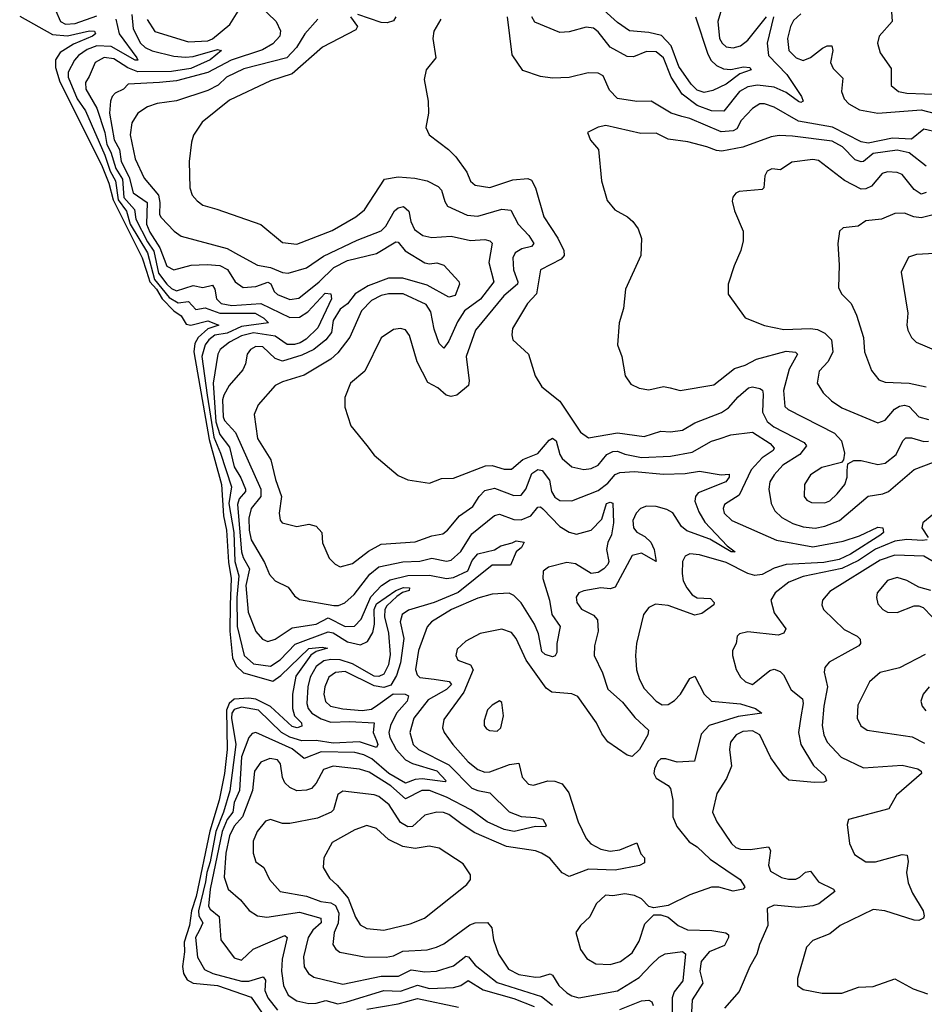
# Model space of a CAD drawing. Extents: x 1678431 to 1860718, y 384618 to 522882.
# Tile 165 of 256: x 1738305 to 1742058, y 470317 to 474403. Entities that reach past the tile are written whole.
import ezdxf

# ---------------------------------------------------------------- set-up
doc = ezdxf.new("R2010")
doc.units = 0

msp = doc.modelspace()

# ---------------------------------------------------------------- linework, layer by layer
at = {"layer": '0CON10XD'}
for points in [[(1739295, 474465.5), (1739368.2, 474395), (1739386.2, 474356.2), (1739384.6, 474335), (1739355, 474302.7), (1739312.2, 474277.8), (1739182.4, 474235), (1739085, 474183.5), (1738955, 474149.1), (1738885, 474142.7), (1738754.5, 474135), (1738735, 474114.7), (1738701.5, 474098.5), (1738689.2, 474085), (1738681.6, 474065), (1738677.9, 474015), (1738696.4, 473905), (1738719, 473865), (1738725.3, 473815), (1738759.1, 473749.1), (1738776.3, 473685), (1738833.3, 473645), (1738830.8, 473555), (1738845, 473521), (1738886.8, 473456.8), (1738915, 473380.8), (1738945, 473364.7), (1739016.1, 473383.9), (1739082.7, 473387.3), (1739135, 473382.6), (1739167, 473367), (1739198.2, 473315), (1739232.2, 473292.2), (1739285, 473296.3), (1739335, 473313.3), (1739347.4, 473307.4), (1739360.7, 473275), (1739375, 473263.3), (1739425, 473242.4), (1739462.8, 473247.2), (1739547.7, 473315), (1739607.5, 473375), (1739665, 473403.3), (1739785, 473433.2), (1739865, 473480.7), (1739875, 473479.2), (1739903.6, 473443.6), (1739985, 473394.1), (1740005, 473390.3), (1740035, 473394.8), (1740064.2, 473384.2), (1740126.2, 473316.2), (1740130, 473305), (1740110.9, 473259.1), (1740085, 473251.2), (1739995, 473301.9), (1739895, 473330.7), (1739835, 473330.1), (1739751.1, 473298.9), (1739696.5, 473265), (1739665, 473224.6), (1739635, 473201.2), (1739605.5, 473155), (1739598.9, 473105), (1739574.4, 473075), (1739525.7, 473034.3), (1739475, 473011.5), (1739395, 472986.2), (1739365, 472997.3), (1739314.2, 473045), (1739285, 473046.7), (1739261.8, 473035), (1739248, 473015), (1739242, 472975), (1739230.1, 472949.9), (1739173.4, 472885), (1739152.3, 472845), (1739146.9, 472825), (1739149.1, 472755), (1739155, 472739.4), (1739200.5, 472690.5), (1739305.5, 472455), (1739305.1, 472424.9), (1739264.8, 472375), (1739256, 472335), (1739256.9, 472285), (1739265.7, 472245), (1739321, 472151), (1739341.3, 472101.3), (1739364.8, 472074.8), (1739418.8, 472048.8), (1739445, 472012.7), (1739465, 471997.1), (1739608.1, 471971.9), (1739627.4, 471972.6), (1739653.1, 471983.1), (1739692.6, 472017.4), (1739757.3, 472102.7), (1739795, 472132.4), (1739895, 472154.1), (1739965, 472156.3), (1740015, 472168), (1740075, 472155.8), (1740095, 472160.3), (1740135, 472196.8), (1740180.8, 472269.2), (1740275, 472345.9), (1740295, 472350.8), (1740355, 472328.9), (1740385, 472327.5), (1740425, 472344.8), (1740455, 472380.7), (1740465, 472381.6), (1740475, 472373.6), (1740545, 472300.2), (1740585, 472276.2), (1740615, 472267.9), (1740675, 472285.4), (1740719.6, 472330.4), (1740739.4, 472395), (1740755, 472400.8), (1740765, 472397.5), (1740768, 472315), (1740759.5, 472265), (1740745, 472234.3), (1740739.8, 472205), (1740748.7, 472155), (1740745, 472141.8), (1740728.2, 472125), (1740705, 472109), (1740675, 472105.2), (1740611.1, 472145), (1740575, 472151.2), (1740498.1, 472131.9), (1740476.2, 472115), (1740475.2, 472085), (1740502.4, 471995), (1740512, 471935), (1740547.5, 471885), (1740533.8, 471815), (1740532.9, 471777.1), (1740525.9, 471764.1), (1740515, 471758.8), (1740485, 471768.9), (1740471.4, 471781.4), (1740456.7, 471855), (1740441, 471895), (1740385, 471983.3), (1740355, 472013.6), (1740335, 472023.5), (1740265, 472019.3), (1740205, 472002.5), (1740096.5, 471955), (1740013.6, 471905), (1739995, 471884.3), (1739959.8, 471785), (1739947.1, 471707.1), (1739953.3, 471685), (1739965, 471672.9), (1740025, 471667), (1740086.9, 471656.9), (1740096.1, 471645), (1740075, 471623.2), (1739999.2, 471580.8), (1739940.3, 471505), (1739923.3, 471445), (1739937.8, 471395), (1739959.1, 471375), (1740085, 471311.5), (1740180.8, 471215), (1740205, 471204.2), (1740255, 471194.7), (1740335, 471116.7), (1740385, 471096.4), (1740445, 471093.3), (1740475, 471085.4), (1740488.7, 471061.3), (1740485.5, 471054.5), (1740444.6, 471054.6), (1740356.7, 471035), (1740315, 471042.6), (1740243.6, 471075), (1740176.4, 471125), (1740075, 471177.1), (1740005, 471204.4), (1739972.9, 471205), (1739905, 471170.6), (1739845, 471224.3), (1739755, 471280.9), (1739715, 471293.6), (1739605, 471306.1), (1739565, 471291.3), (1739535, 471235.5), (1739515, 471212.7), (1739495, 471205.4), (1739455, 471203.8), (1739425, 471216.7), (1739405, 471236.9), (1739395, 471258.8), (1739387.1, 471315), (1739375, 471332.1), (1739342.3, 471337.7), (1739305, 471321.8), (1739279, 471285), (1739271.4, 471205), (1739229.9, 471095), (1739195, 471056.6), (1739175, 471016.2), (1739160.4, 470945), (1739153.2, 470845), (1739170, 470795), (1739221, 470751), (1739257.1, 470707.1), (1739292, 470685), (1739330.8, 470679.2), (1739465, 470699.5), (1739554.4, 470674.4), (1739555.7, 470655), (1739520.8, 470625), (1739501, 470595), (1739481.9, 470515), (1739485, 470472.9), (1739502.7, 470445), (1739525, 470430.4), (1739645, 470401.4), (1739805.1, 470434.9), (1739876, 470434), (1739929.5, 470460.5), (1739985, 470452.5), (1740033.3, 470455), (1740105, 470476.5), (1740155, 470517.6), (1740166.4, 470515), (1740195, 470479.7), (1740285, 470408), (1740469.2, 470349.2), (1740515, 470313.7)], [(1738834.4, 474404.4), (1738865, 474354.7), (1739005, 474310.8), (1739085, 474315.5), (1739105, 474324.2), (1739176.6, 474383.4), (1739225, 474460)], [(1741108.8, 474415), (1741159.6, 474259.6), (1741173.6, 474233.6), (1741195, 474212.7), (1741225, 474199.6), (1741255, 474196.5), (1741307, 474207), (1741333.8, 474205), (1741338.8, 474195), (1741291.6, 474178.4), (1741235, 474135.2), (1741180.6, 474109.4), (1741145, 474100.8), (1741115, 474110.9), (1741089.9, 474135), (1741039.1, 474209.1), (1741008, 474295), (1740967.2, 474337.2), (1740915, 474350.5), (1740835, 474357), (1740785, 474391.3), (1740685, 474480.9)], [(1741224, 474475), (1741200.7, 474395), (1741208.4, 474325), (1741218.4, 474305), (1741235, 474290.8), (1741265, 474286.3), (1741295, 474294.2), (1741325, 474317.6), (1741403.2, 474415)], [(1738305, 474417), (1738441, 474341), (1738503.5, 474336.5), (1738595, 474357.2), (1738615.6, 474355), (1738620, 474345), (1738606.8, 474335), (1738528, 474302), (1738473.1, 474266.9), (1738452.9, 474237.1), (1738452.9, 474205), (1738472, 474145), (1738645, 473800.3), (1738675.1, 473725), (1738692.9, 473655), (1738813.7, 473415), (1738830.4, 473359.6), (1738845.2, 473315), (1738871.9, 473285), (1738895.8, 473245), (1738945, 473195.1), (1738974.9, 473174.9), (1738995, 473139.6), (1739015, 473134.9), (1739085, 473153), (1739130.4, 473135), (1739085, 473119.7), (1739045.7, 473085), (1739031.1, 473058.9), (1739027.4, 473025), (1739090.8, 472660.8), (1739142, 472475), (1739150.6, 472345), (1739162.7, 472285), (1739171.8, 472151.8), (1739182.6, 472085), (1739177.6, 471975), (1739176.3, 471866.3), (1739188.1, 471755), (1739202.4, 471722.4), (1739232.9, 471692.9), (1739355, 471658.9), (1739388.4, 471681.6), (1739505, 471794.2), (1739559.6, 471799.6), (1739582, 471795), (1739535, 471781.5), (1739513.3, 471766.7), (1739450.4, 471679.6), (1739436.8, 471605), (1739436.6, 471545), (1739444.9, 471514.9), (1739473.9, 471485), (1739475, 471472.2), (1739455.8, 471464.2), (1739435, 471469.8), (1739345, 471553), (1739285, 471583.1), (1739255, 471588.3), (1739195, 471583.4), (1739174.3, 471565.7), (1739162.5, 471537.5), (1739165.2, 471374.8), (1739154.9, 471274.9), (1739132.3, 471165), (1739094.3, 471035.7), (1739036.7, 470765), (1739017.8, 470705), (1739009.1, 470645), (1738987.3, 470575), (1738988.6, 470535), (1738980.2, 470475), (1738984.9, 470444.9), (1738999.6, 470419.6), (1739025, 470405.2), (1739125, 470395.1), (1739265, 470347.3), (1739307.6, 470285)], [(1738452.9, 474442.9), (1738473.9, 474395), (1738495, 474384.6), (1738535, 474387.9), (1738625, 474419.4)], [(1738769.7, 474425), (1738775.7, 474365.7), (1738806.3, 474305), (1738825, 474288), (1738854, 474274), (1738945, 474251.7), (1738993.1, 474246.9), (1739025, 474250.6), (1739125, 474279.6), (1739142.7, 474275), (1739095, 474236.3), (1739015, 474200.9), (1738935, 474188.5), (1738795, 474186.5), (1738753.1, 474203.1), (1738695, 474241.2), (1738655, 474246), (1738618.6, 474225), (1738592.9, 474167.1), (1738577.5, 474142.5), (1738579.3, 474115), (1738625, 474035.9), (1738657.9, 473935), (1738666.5, 473885), (1738683.7, 473853.7), (1738703.5, 473785), (1738731.4, 473741.4), (1738736.5, 473665), (1738780.6, 473615), (1738787.3, 473575), (1738835, 473480.6), (1738862, 473442), (1738881.3, 473351.3), (1738915, 473306.1), (1738935, 473287.2), (1738955, 473278.6), (1739025, 473299.5), (1739065, 473291.6), (1739105, 473300.9), (1739114.5, 473284.5), (1739121.7, 473245), (1739140.8, 473225), (1739185, 473216.7), (1739305, 473224.9), (1739425, 473166.7), (1739465, 473169.3), (1739499.8, 473190.2), (1739571.9, 473268.1), (1739595, 473265.1), (1739599.1, 473245), (1739542, 473125), (1739493, 473077), (1739468.2, 473061.8), (1739445, 473054.6), (1739415, 473054.6), (1739365, 473090.4), (1739275, 473104.2), (1739225, 473090.7), (1739175.8, 473065), (1739135.9, 473035), (1739126.4, 473015), (1739107.9, 472895), (1739118.5, 472735), (1739135, 472681.2), (1739175, 472628.8), (1739195, 472547.5), (1739222.6, 472502.6), (1739241.5, 472455), (1739242.1, 472445), (1739215.8, 472414.2), (1739209, 472391), (1739225.4, 472194.6), (1739231.5, 472171.5), (1739258.4, 472125), (1739242.9, 472055), (1739252.7, 471945), (1739285, 471864.2), (1739312.2, 471832.2), (1739335, 471823.2), (1739365, 471832.8), (1739435, 471879), (1739535, 471894.8), (1739585, 471920.9), (1739655, 471884.8), (1739693.7, 471886.3), (1739720.9, 471915), (1739761.3, 472008.7), (1739805.3, 472054.7), (1739841.3, 472078.7), (1739915, 472096.2), (1740005, 472098), (1740075, 472084.9), (1740105, 472088.8), (1740164.3, 472115.7), (1740181.5, 472158.5), (1740205, 472186.3), (1740275, 472203.8), (1740300.4, 472219.6), (1740347.7, 472232.3), (1740365, 472240), (1740397.5, 472235), (1740386.7, 472213.3), (1740364.4, 472195.6), (1740340.5, 472139.5), (1740265, 472140), (1740123.4, 472026.6), (1740025, 471985.1), (1739917.4, 471952.6), (1739891.4, 471935), (1739883.3, 471905), (1739898.5, 471835), (1739884.7, 471735), (1739868, 471682), (1739845, 471642.3), (1739815, 471631.6), (1739775, 471639.6), (1739655, 471697.9), (1739615.7, 471694.3), (1739588, 471675), (1739570.4, 471635), (1739566.5, 471605), (1739574.2, 471574.2), (1739594.5, 471555), (1739645, 471543), (1739725, 471537.1), (1739765, 471542.6), (1739790.5, 471559.5), (1739854.2, 471605.8), (1739904.5, 471604.5), (1739917.3, 471597.3), (1739912.5, 471575), (1739867.8, 471525), (1739843.8, 471475), (1739836.3, 471445), (1739840.9, 471425), (1739867.1, 471375), (1739905, 471332.3), (1739935, 471316.5), (1740035, 471286.2), (1740074, 471245), (1740069.7, 471240.3), (1739975, 471253), (1739945, 471249.6), (1739905, 471235.1), (1739835.7, 471275), (1739765.8, 471335.8), (1739732.7, 471352.7), (1739695, 471362.6), (1739555, 471364.6), (1739485, 471337.5), (1739435, 471376.9), (1739285, 471445.3), (1739269.1, 471440.9), (1739255.5, 471424.5), (1739224.9, 471344.9), (1739216.5, 471205), (1739194.5, 471155), (1739188.5, 471115), (1739165.1, 471085), (1739144.8, 471035.2), (1739094.6, 470795), (1739088.4, 470725), (1739095, 470712.6), (1739132.1, 470682.1), (1739139.1, 470585), (1739195, 470510.6), (1739225, 470500), (1739273.9, 470546.1), (1739405, 470603.1), (1739414.4, 470594.4), (1739393.7, 470505), (1739391.3, 470455), (1739398.9, 470395), (1739418.2, 470355), (1739455, 470331.7), (1739505, 470321), (1739535, 470322), (1739575, 470333.1), (1739625, 470319.1), (1739662.7, 470327.3), (1739814.9, 470375.1), (1739885, 470372.3), (1739955, 470397.1), (1740005, 470383.3), (1740105, 470386.9), (1740134.5, 470395.5), (1740165, 470416), (1740227.9, 470377.9), (1740355, 470341.6), (1740438.8, 470308.8)], [(1739677.5, 474415), (1739705.6, 474375), (1739699.4, 474360.6), (1739561, 474289), (1739435, 474178.8), (1739345, 474149.3), (1739175, 474068.7), (1739062.1, 473977.9), (1739025.8, 473924.2), (1739018, 473895), (1739008, 473815), (1739011.2, 473705), (1739020, 473675), (1739041.2, 473651.2), (1739065, 473634), (1739122.5, 473617.5), (1739305, 473552.9), (1739395, 473479.1), (1739455, 473471.5), (1739601.5, 473528.5), (1739700, 473585), (1739735, 473614.3), (1739818.1, 473741.9), (1739875, 473750.4), (1739944, 473746), (1739995, 473734.7), (1740041.2, 473711.2), (1740055.2, 473695.2), (1740068.2, 473648.2), (1740079.9, 473629.9), (1740161.4, 473591.4), (1740205, 473588.1), (1740305, 473616.2), (1740342.6, 473612.6), (1740372.2, 473555), (1740417.2, 473507.2), (1740437.1, 473475), (1740427.6, 473462.4), (1740388.1, 473451.9), (1740360.9, 473435), (1740350.5, 473415), (1740353.9, 473365), (1740371.6, 473315), (1740370, 473305), (1740313.1, 473256.9), (1740195.3, 473115), (1740157.6, 473005), (1740170, 472905), (1740167.1, 472885), (1740118.8, 472845), (1740095, 472840), (1740074.6, 472844.6), (1740040, 472875), (1739997.7, 472897.7), (1739953.1, 472983.1), (1739922, 473092), (1739905, 473115.7), (1739885, 473121.4), (1739855, 473117.1), (1739805, 473082.5), (1739736.7, 472945), (1739677.1, 472895), (1739654, 472835), (1739653.8, 472795), (1739678.3, 472718.3), (1739745, 472636.7), (1739776.1, 472596.1), (1739875, 472511.2), (1739915, 472493.8), (1740005, 472480), (1740055, 472499.2), (1740105, 472501.1), (1740237.9, 472552.1), (1740265, 472552.8), (1740315, 472537.8), (1740345, 472538.4), (1740392.5, 472577.5), (1740455, 472602.7), (1740501, 472659), (1740515, 472667), (1740530.7, 472655), (1740545, 472599.2), (1740555, 472582.2), (1740595, 472547.1), (1740645, 472536.6), (1740675, 472541.2), (1740704.8, 472555.2), (1740740.7, 472599.3), (1740765, 472611.1), (1740785, 472612.9), (1740815, 472600.2), (1740885, 472586.4), (1741005, 472592.6), (1741095, 472608.1), (1741175, 472653.6), (1741206.7, 472663.3), (1741255, 472680.6), (1741345, 472691.9), (1741418.8, 472645), (1741435.3, 472625), (1741430.9, 472615), (1741385, 472584.4), (1741339, 472535), (1741289.5, 472430.5), (1741228.1, 472391.9), (1741223.1, 472375), (1741227.9, 472355), (1741259.2, 472325), (1741445, 472243.4), (1741595, 472215.2), (1741720.3, 472239.7), (1741789, 472261), (1741865, 472297.3), (1741885.6, 472295), (1741888.4, 472275), (1741877.8, 472265), (1741751.6, 472185), (1741705, 472162.7), (1741640.5, 472150.5), (1741485, 472142.9), (1741435, 472126.7), (1741385, 472101), (1741355, 472096.8), (1741325, 472105.1), (1741235, 472150.2), (1741125, 472182.1), (1741085, 472186.6), (1741065, 472176.5), (1741054.7, 472155), (1741052.6, 472105), (1741057.9, 472075), (1741072.6, 472045), (1741095, 472016.8), (1741115, 472004.1), (1741170.9, 472000.9), (1741185.7, 471985), (1741184.4, 471975.6), (1741135, 471939.7), (1741105, 471932.6), (1740995, 471972.6), (1740942.2, 471977.8), (1740915, 471964.4), (1740892.5, 471935), (1740863.1, 471815), (1740859.3, 471765), (1740864.2, 471705), (1740875.8, 471665), (1740895, 471627.9), (1740945.4, 471575), (1740969.6, 471560.4), (1740995, 471561.6), (1741021.5, 471578.5), (1741046, 471604), (1741085, 471670), (1741105, 471679.4), (1741144.8, 471604.8), (1741175, 471575.4), (1741295, 471563.6), (1741357.5, 471545), (1741383.3, 471525), (1741285, 471512.3), (1741165.1, 471474.9), (1741131.8, 471438.2), (1741104, 471326), (1741032.4, 471322.4), (1740985, 471336.7), (1740965, 471336.2), (1740952.3, 471325), (1740938.5, 471295), (1740935.5, 471275), (1740945, 471255.8), (1740995, 471226), (1741005, 471213.3), (1741014.6, 471164.6), (1741013.8, 471095), (1741031.1, 471055), (1741082.1, 470992.1), (1741115, 470970.7), (1741169.7, 470919.7), (1741234.7, 470875), (1741293.3, 470835), (1741312.5, 470805), (1741306, 470795), (1741265, 470786.5), (1741205, 470804), (1741175, 470804.2), (1741085, 470771.6), (1740995, 470727.8), (1740935, 470718), (1740915, 470724), (1740885, 470755.6), (1740855, 470769.2), (1740815, 470775.3), (1740765, 470768.2), (1740735, 470770.6), (1740696.9, 470735), (1740669.7, 470680.3), (1740632, 470645), (1740612, 470615), (1740630.8, 470545), (1740657.8, 470507.8), (1740695, 470485.6), (1740755, 470483.2), (1740796.9, 470495), (1740845, 470530.5), (1740875, 470580), (1740898.8, 470651.2), (1740935, 470688.8), (1740965, 470688.6), (1740995, 470678.6), (1741035.8, 470645), (1741075, 470627.1), (1741176.8, 470623.2), (1741234.1, 470614.1), (1741245.3, 470605.3), (1741244.6, 470595), (1741228.7, 470561.3), (1741165, 470534.7), (1741132.1, 470495), (1741126.6, 470455), (1741138.8, 470405), (1741095, 470335.6), (1741091.9, 470285)], [(1739865.5, 474415), (1739855, 474398.5), (1739829.4, 474390.6), (1739805, 474391.2), (1739708, 474425)], [(1742115, 473935.6), (1742055, 473949.2), (1742005, 473907.7), (1741925, 473911.4), (1741825, 473890.9), (1741795, 473896.9), (1741677.1, 473957.1), (1741535, 473982.1), (1741435, 474040.3), (1741395, 474053.6), (1741375, 474053.5), (1741345.5, 474034.5), (1741297.9, 473985), (1741280, 473950), (1741265, 473941.6), (1741215, 473937.5), (1741085, 473993), (1741051.6, 474001.6), (1741008.1, 474015), (1740925, 474064.5), (1740865, 474063.5), (1740785, 474075.6), (1740751.2, 474111.2), (1740725, 474169.4), (1740705, 474181.1), (1740663, 474183), (1740585, 474163.1), (1740515, 474160.7), (1740465, 474167.8), (1740391.7, 474191.7), (1740347.8, 474257.8), (1740328, 474415)], [(1741431.6, 474415), (1741405.5, 474305), (1741411.1, 474255), (1741487.1, 474175), (1741548.2, 474085), (1741555.6, 474064.4), (1741545, 474059.5), (1741535, 474063.2), (1741485, 474101.6), (1741435, 474122.8), (1741365, 474131.6), (1741325, 474123.8), (1741290.8, 474105), (1741226.1, 474023.9), (1741174.4, 474025), (1741115, 474047.4), (1741053.6, 474093.6), (1741008.1, 474165), (1740975.2, 474245), (1740945, 474269.5), (1740905, 474271.6), (1740850.6, 474249.4), (1740825, 474250.3), (1740755, 474289.2), (1740705, 474352.7), (1740685, 474367.7), (1740655, 474371.5), (1740585, 474353.3), (1740545, 474350.5), (1740442.3, 474392.3), (1740429.5, 474415)], [(1741545, 474427.8), (1741515, 474399.5), (1741502.3, 474375), (1741490.5, 474325), (1741496.2, 474275), (1741525.6, 474245), (1741555, 474233.8), (1741585, 474246.1), (1741635, 474285.3), (1741655, 474294.5), (1741674.3, 474294.3), (1741678.5, 474275), (1741667.9, 474225), (1741680.1, 474200.1), (1741720, 474160), (1741713.9, 474105), (1741724.6, 474075), (1741745, 474054.1), (1741788.4, 474028.4), (1741864.5, 474014.5), (1742045, 474029), (1742135, 474006.1)], [(1741921.1, 474435), (1741924.2, 474395), (1741870.6, 474335), (1741863.3, 474305), (1741874.5, 474265), (1741920, 474200), (1741920.4, 474130.4), (1741950, 474105), (1741985, 474097.8), (1742205, 474090.4)], [(1738704.4, 474405), (1738717, 474345), (1738791.2, 474245), (1738795.6, 474235), (1738783.5, 474235), (1738685, 474291.6), (1738625, 474295.1), (1738585, 474278.8), (1738548.9, 474255), (1738531.7, 474235), (1738505.6, 474185), (1738505.5, 474165), (1738542.8, 474075), (1738577.4, 474025), (1738658.6, 473841.4), (1738680, 473775), (1738702, 473735), (1738713.4, 473655), (1738748.2, 473608.2), (1738763.5, 473555), (1738835.4, 473435), (1738864.7, 473325), (1738925, 473249.9), (1738962.4, 473227.6), (1739005, 473233.9), (1739035, 473200), (1739075, 473207.1), (1739135.3, 473185.3), (1739282.3, 473185), (1739318.1, 473165), (1739337.5, 473145), (1739225, 473130.4), (1739165, 473101.7), (1739115, 473094.1), (1739089.5, 473075), (1739075, 473054), (1739060, 473005), (1739082.8, 472845), (1739110.1, 472670.1), (1739138.2, 472605), (1739183.3, 472465), (1739172.9, 472395), (1739193.5, 472275), (1739197, 472155), (1739214.3, 472095), (1739205.4, 472005.4), (1739207.4, 471885), (1739236.6, 471765), (1739275, 471730.8), (1739345, 471720.9), (1739385, 471747), (1739448.3, 471811.7), (1739585, 471862.5), (1739605, 471858.8), (1739665, 471822.1), (1739718.5, 471808.5), (1739747.1, 471822.9), (1739769.6, 471860.4), (1739776.5, 471895), (1739775.3, 471955), (1739785, 471979.7), (1739865.8, 472035), (1739896.9, 472046.9), (1739922.5, 472045), (1739920, 472035), (1739893.6, 472026.4), (1739870, 472010), (1739828.5, 471971.5), (1739819.8, 471955), (1739818, 471925), (1739835, 471857.5), (1739841.2, 471768.8), (1739835, 471726.7), (1739815, 471687.3), (1739795, 471677.2), (1739775, 471679.6), (1739685, 471730.5), (1739635, 471746.2), (1739595, 471748.6), (1739567.1, 471742.9), (1739535, 471719.3), (1739510.6, 471675), (1739499.8, 471635), (1739496.2, 471565), (1739501.5, 471545), (1739517, 471525), (1739555, 471502.1), (1739595, 471488.4), (1739675, 471491.6), (1739775.8, 471485.8), (1739771.9, 471445), (1739785, 471412.3), (1739791, 471395), (1739785, 471382.9), (1739715, 471406.8), (1739605, 471400.4), (1739535, 471412.3), (1739475, 471410.9), (1739425, 471426.3), (1739391.2, 471445), (1739295, 471538.4), (1739225, 471550.5), (1739195, 471540.2), (1739185.6, 471525), (1739183.9, 471505), (1739201, 471395), (1739176.3, 471203.7), (1739150.9, 471115), (1739119, 471035), (1739095, 470908.2), (1739080.6, 470865), (1739076.3, 470825), (1739046.6, 470705), (1739047.6, 470685), (1739065.1, 470655), (1739050.6, 470625), (1739034.9, 470595), (1739042.7, 470512.7), (1739071.7, 470461.7), (1739106.7, 470445), (1739225, 470413.4), (1739255, 470413.9), (1739315, 470431.2), (1739325, 470417.5), (1739321.6, 470375), (1739334.8, 470345), (1739375, 470293)], [(1739541.2, 474405), (1739488, 474345), (1739453, 474287), (1739413.2, 474245), (1739235, 474199), (1739162.5, 474165), (1739128.1, 474131.9), (1739085, 474108.9), (1738955, 474065.7), (1738875, 474054.6), (1738835, 474041.2), (1738795, 474015.6), (1738770.4, 473975), (1738763.8, 473925), (1738784.2, 473825), (1738821.4, 473745), (1738880.2, 473675), (1738886.6, 473645), (1738884.8, 473595), (1738891.7, 473581.7), (1738945.5, 473525), (1738974.3, 473504.3), (1739165, 473454), (1739212.7, 473427.3), (1739291.4, 473385), (1739344.7, 473375.3), (1739395, 473353.8), (1739419.1, 473350.9), (1739495, 473373.6), (1739565, 473421.5), (1739705, 473488.8), (1739805, 473526.7), (1739824.3, 473545.7), (1739859.8, 473610.2), (1739875, 473622.4), (1739897.4, 473627.4), (1739918.8, 473608.8), (1739927.1, 473565), (1739943.1, 473533.1), (1739977.1, 473507.1), (1740015, 473498.6), (1740095, 473504.7), (1740175, 473487), (1740235, 473491.2), (1740255.4, 473485.4), (1740265.4, 473475.4), (1740251.3, 473395), (1740271.4, 473315), (1740217.2, 473242.8), (1740149.5, 473195), (1740121, 473149), (1740085, 473069.5), (1740065, 473039.4), (1740045, 473059.2), (1740025, 473119.2), (1740010.8, 473190.8), (1739991.1, 473221.1), (1739895.9, 473265.9), (1739835, 473266), (1739805, 473259.2), (1739765, 473237.3), (1739723.3, 473195), (1739675, 473085.3), (1739625, 473020.5), (1739595.6, 472995), (1739485, 472927.9), (1739395, 472900.3), (1739364.5, 472885), (1739294.6, 472805), (1739278.2, 472765), (1739291.1, 472665), (1739347, 472577), (1739366, 472495), (1739390.7, 472425), (1739381.5, 472355), (1739385.9, 472325.9), (1739393.8, 472315), (1739455, 472300), (1739505, 472309.2), (1739535, 472301.2), (1739558.8, 472275), (1739561.7, 472231.7), (1739589.1, 472169.1), (1739613.2, 472143.2), (1739635, 472132.5), (1739685, 472146.9), (1739752.5, 472197.5), (1739805, 472226.7), (1739945, 472236.6), (1740015, 472261.6), (1740060, 472270), (1740079.6, 472285), (1740130, 472345), (1740185, 472382.8), (1740210.6, 472425), (1740235, 472449.5), (1740275, 472458.9), (1740355, 472428.1), (1740385, 472430.3), (1740404, 472455), (1740429.6, 472520.4), (1740455, 472536.7), (1740472.9, 472532.9), (1740502.2, 472492.2), (1740511.7, 472445), (1740525, 472421.3), (1740545, 472407.3), (1740595, 472406.2), (1740705, 472449.2), (1740745, 472480.2), (1740775, 472515.3), (1740795, 472524.8), (1740855, 472528.9), (1740975, 472517.4), (1741065, 472519.5), (1741125, 472529.8), (1741215, 472514.6), (1741247.9, 472517.9), (1741248, 472505), (1741234.6, 472485), (1741120, 472440), (1741108, 472425), (1741105.6, 472405), (1741121.6, 472361.6), (1741147.7, 472317.7), (1741240.2, 472220.2), (1741273.3, 472195), (1741256.7, 472195), (1741167.5, 472247.5), (1741072.2, 472282.2), (1741050.7, 472300.7), (1741015, 472356.2), (1740990, 472370), (1740945, 472383), (1740905.2, 472384.8), (1740880.8, 472375), (1740861.7, 472355), (1740849.1, 472325), (1740850.8, 472295), (1740865, 472276.9), (1740898.1, 472258.1), (1740923.1, 472235), (1740937.6, 472205), (1740945.3, 472154.7), (1740885, 472189.1), (1740845, 472179.6), (1740775, 472048.5), (1740755, 472041.2), (1740715.6, 472045.6), (1740645, 472032.5), (1740624, 472025), (1740612.7, 472007.3), (1740616.4, 471985), (1740635, 471957.5), (1740685, 471932.3), (1740702.5, 471912.5), (1740704.7, 471865.3), (1740688.8, 471805), (1740688.5, 471765), (1740722.6, 471692.6), (1740744.4, 471625), (1740805, 471571.5), (1740857, 471507), (1740914, 471455), (1740910.8, 471435), (1740876.2, 471375), (1740845, 471345.7), (1740825, 471351.5), (1740745, 471407.1), (1740719.9, 471439.9), (1740697.1, 471485), (1740619.6, 471595), (1740595, 471605.7), (1740512.2, 471612.2), (1740489, 471629), (1740406.5, 471745), (1740365, 471835.7), (1740345, 471860.6), (1740305, 471874.5), (1740215, 471856.2), (1740155, 471824.4), (1740119.4, 471790.6), (1740113.5, 471765), (1740121.9, 471745), (1740175, 471726.2), (1740186.5, 471705), (1740146.8, 471613.2), (1740065, 471498.6), (1740058.9, 471465), (1740066.1, 471445), (1740101.3, 471395), (1740165, 471324.1), (1740205, 471292.1), (1740235, 471281.1), (1740255, 471281.7), (1740337.4, 471312.6), (1740375, 471317.5), (1740389.3, 471259.3), (1740415, 471231.2), (1740436.4, 471226.4), (1740495.7, 471244.3), (1740525, 471243.3), (1740555, 471232.9), (1740583.5, 471195), (1740622.3, 471075), (1740654.6, 471005), (1740673.8, 470983.8), (1740715, 470960.9), (1740755, 470953.2), (1740795, 470959.1), (1740865, 470987.5), (1740881.7, 470941.7), (1740896.7, 470925), (1740896.7, 470905), (1740876.6, 470893.4), (1740775.3, 470874.7), (1740665, 470878.3), (1740585, 470847.5), (1740555, 470863.3), (1740503.8, 470923.8), (1740469.4, 470945), (1740445, 470953.7), (1740325, 470971.6), (1740189.7, 471029.7), (1740135, 471067.8), (1740085, 471104.7), (1740063.2, 471113.2), (1740035.3, 471114.7), (1739985, 471102.7), (1739935, 471055.4), (1739915, 471053.4), (1739885, 471071.2), (1739838.1, 471145), (1739795, 471179.4), (1739775, 471186.8), (1739645, 471201.8), (1739625, 471187.5), (1739606.2, 471125), (1739597.5, 471115), (1739540, 471090), (1739425, 471067.2), (1739395, 471067.7), (1739345, 471084.5), (1739325, 471077.1), (1739290, 471035), (1739273.5, 470995), (1739273.3, 470945), (1739285, 470908.8), (1739318, 470885), (1739340.6, 470835), (1739386, 470786), (1739495, 470765.7), (1739554.6, 470744.6), (1739595, 470739), (1739615, 470727.2), (1739628.2, 470695), (1739625.7, 470654.3), (1739610, 470615)], [(1740051.8, 474405), (1740023.6, 474355), (1740018.9, 474325), (1740031.4, 474245), (1739991.4, 474195), (1739982.2, 474155), (1740000, 474065), (1740001.2, 474015), (1739990, 473955), (1740003.3, 473925), (1740084.2, 473865), (1740114.1, 473834.1), (1740160, 473770), (1740175, 473732.5), (1740195, 473716.4), (1740255, 473706.7), (1740351, 473739), (1740413.4, 473743.4), (1740427.4, 473737.4), (1740445.2, 473705.2), (1740479, 473585), (1740536.7, 473496.7), (1740562.7, 473445), (1740563.3, 473425), (1740550.9, 473409.1), (1740465.5, 473365), (1740448.2, 473265), (1740411.2, 473225), (1740348.8, 473121.2), (1740345.8, 473095), (1740350.8, 473075), (1740415.5, 473015.5), (1740443.5, 472925), (1740470.3, 472880.3), (1740545, 472820.8), (1740631, 472691), (1740665, 472668.5), (1740785, 472688.4), (1740895, 472674.2), (1740964.2, 472695.8), (1741005, 472692.4), (1741055, 472699.2), (1741105, 472730.3), (1741216.7, 472773.3), (1741245, 472793.1), (1741285, 472838.4), (1741328.1, 472875), (1741345, 472880), (1741375, 472873.3), (1741385.9, 472865.9), (1741389.6, 472849.6), (1741385.7, 472775), (1741405, 472736.1), (1741433.3, 472713.3), (1741558.7, 472648.7), (1741569.4, 472635), (1741540.9, 472599.1), (1741470.8, 472555), (1741434.6, 472515), (1741417.1, 472485), (1741412.3, 472455), (1741421.8, 472395), (1741437.1, 472365), (1741466.8, 472336.8), (1741512.5, 472312.5), (1741555, 472298.1), (1741605, 472293.1), (1741645, 472301.2), (1741706.2, 472325), (1741825, 472425.3), (1741885, 472435.3), (1741908.5, 472445), (1742015, 472536.7), (1742095, 472567.7)], [(1742065, 473795.4), (1741995, 473850.7), (1741945, 473862.1), (1741845, 473847.3), (1741805.5, 473814.5), (1741795, 473813), (1741771.2, 473821.2), (1741718.4, 473875), (1741675, 473899.5), (1741510.9, 473919.1), (1741455, 473922.5), (1741422.6, 473917.4), (1741305, 473874), (1741218, 473858), (1741195, 473860), (1741155.2, 473875.2), (1741076.1, 473896.1), (1740995, 473907.4), (1740945, 473931.8), (1740881.3, 473931.3), (1740736.2, 473963.8), (1740705, 473957.5), (1740660, 473935), (1740672.7, 473902.7), (1740706.2, 473865), (1740718, 473735), (1740742.3, 473652.3), (1740774.2, 473614.2), (1740826.7, 473585), (1740848.8, 473565), (1740870, 473535), (1740883.8, 473495), (1740881.2, 473425), (1740818, 473285), (1740810, 473205), (1740792, 473145), (1740784.2, 473054.2), (1740802.5, 473005), (1740816, 472925), (1740840.5, 472890.5), (1740874.2, 472874.2), (1740915, 472867.5), (1740975, 472881.4), (1741003.3, 472875), (1741045, 472864.4), (1741185, 472887.3), (1741270, 472955), (1741315, 472969.7), (1741361.1, 472995), (1741485, 473027.6), (1741523.8, 473023.8), (1741530.9, 473015), (1741496.8, 472953.2), (1741473.4, 472865), (1741478.3, 472798.3), (1741492.2, 472785), (1741685, 472688), (1741714, 472655), (1741726.5, 472605), (1741722.7, 472577.3), (1741714.2, 472565.8), (1741632, 472545), (1741585.6, 472515), (1741560, 472475), (1741559.2, 472425), (1741569.6, 472409.6), (1741590.1, 472400.1), (1741645, 472398.7), (1741665, 472406.8), (1741696.4, 472435), (1741727.3, 472475), (1741737.5, 472505), (1741737.3, 472532.7), (1741740, 472560), (1741765.6, 472574.4), (1741795, 472573.8), (1741865, 472557.3), (1741895, 472563.4), (1741940.6, 472599.4), (1741968, 472655), (1741981.4, 472668.6), (1742005, 472668.4), (1742055, 472652.6), (1742075, 472653.5)], [(1742065, 473685.3), (1742045, 473679.5), (1742015, 473698.7), (1741965, 473760.4), (1741945, 473769.2), (1741905, 473771.2), (1741882.5, 473765), (1741838, 473712), (1741815, 473700.9), (1741795, 473700.2), (1741725.8, 473735.8), (1741618.1, 473818.1), (1741595, 473823.2), (1741507.9, 473812.1), (1741460.5, 473779.5), (1741425, 473784.5), (1741405.3, 473774.7), (1741395.5, 473755), (1741391.2, 473705), (1741385, 473698.8), (1741289.7, 473690.3), (1741275, 473683.8), (1741263, 473667), (1741260.5, 473650.5), (1741269.5, 473609.5), (1741305.8, 473525), (1741306, 473485), (1741296, 473445), (1741268.6, 473381.4), (1741243.8, 473305), (1741243.9, 473263.9), (1741315, 473166), (1741395, 473134.2), (1741475, 473116.9), (1741585, 473121.9), (1741615, 473118.1), (1741645, 473102.7), (1741672.3, 473075), (1741677.8, 473025), (1741658.2, 472985), (1741621.5, 472945), (1741613.1, 472895), (1741638.6, 472855), (1741672.1, 472822.1), (1741715, 472793.1), (1741865, 472730), (1741895, 472740.9), (1741933.6, 472786.4), (1741955, 472800), (1741975, 472803.2), (1741995, 472798.1), (1742035, 472754.7), (1742075, 472744.2)], [(1742145, 473606.4), (1742045, 473580.5), (1742013.8, 473585), (1741975, 473600.7), (1741935, 473599.1), (1741880, 473575), (1741815, 473568.1), (1741783.6, 473546.4), (1741720.7, 473539.3), (1741706, 473525), (1741698.6, 473475), (1741704.4, 473385), (1741702.1, 473292.1), (1741714.2, 473265), (1741754.3, 473225), (1741776.9, 473176.9), (1741804.6, 473084.6), (1741809.2, 473025), (1741837.8, 472947.8), (1741868.8, 472908.8), (1741895, 472898.5), (1741995, 472895.3), (1742065, 472879.3)], [(1742125, 473433.8), (1742025, 473428.9), (1741992.5, 473417.5), (1741962.2, 473355), (1741988.6, 473185), (1741984.4, 473135), (1741989.4, 473115), (1742005, 473083.8), (1742023.8, 473065), (1742105, 473030)], [(1742097.6, 472352.4), (1742050.8, 472315), (1742047.7, 472295), (1742073.6, 472255)], [(1742048.3, 472241.7), (1741985, 472246.6), (1741935, 472239.7), (1741855, 472206.7), (1741785, 472159), (1741715, 472126.4), (1741555, 472092), (1741495, 472069.2), (1741438.5, 472025), (1741420.5, 471995), (1741435, 471941.4), (1741483.1, 471875), (1741475, 471857.1), (1741450.9, 471849.1), (1741325, 471863.2), (1741291.2, 471855), (1741280.8, 471845), (1741277.1, 471815), (1741262.5, 471785), (1741261.9, 471765), (1741276.4, 471706.4), (1741295.7, 471675), (1741315.8, 471655), (1741345, 471644.5), (1741417.1, 471702.9), (1741435, 471707.5), (1741459, 471699), (1741473.3, 471685), (1741505, 471622.9), (1741552.3, 471585), (1741555.2, 471565), (1741545, 471510), (1741535.2, 471445), (1741545.6, 471395.6), (1741597.8, 471307.8), (1741645.4, 471265), (1741652, 471245), (1741640.9, 471239.1), (1741602.2, 471237.8), (1741495, 471248), (1741475, 471265.4), (1741420.8, 471340.8), (1741375.2, 471435.2), (1741345, 471451.7), (1741305, 471449.8), (1741276.4, 471435), (1741253.5, 471405), (1741249.5, 471375), (1741257.3, 471305), (1741237.5, 471255), (1741197.2, 471192.8), (1741178.5, 471115), (1741197.3, 471075), (1741257.5, 470985), (1741275, 470968.5), (1741295, 470961.5), (1741335, 470960), (1741410.9, 470970.9), (1741419.6, 470955), (1741411.2, 470895), (1741419.5, 470869.5), (1741465, 470844), (1741493.5, 470836.5), (1741525, 470836.4), (1741541.4, 470845), (1741565, 470865.8), (1741585, 470870), (1741619.2, 470825), (1741681.2, 470795), (1741685.8, 470785), (1741619.4, 470735), (1741595, 470725.4), (1741535, 470719.5), (1741435, 470728.2), (1741406, 470715), (1741408.8, 470645), (1741373.3, 470565), (1741363.3, 470525), (1741333.1, 470475), (1741289.6, 470370.4), (1741229.1, 470300.9)], [(1742070, 472245), (1742048.3, 472241.7)], [(1742145, 472124.4), (1742055, 472176.9), (1741935, 472180.5), (1741875, 472160.8), (1741665, 472030.4), (1741635.5, 471995), (1741632.5, 471975), (1741638.9, 471955), (1741725, 471872.5), (1741778.6, 471845), (1741792, 471832), (1741792.2, 471815), (1741785.6, 471805), (1741752.5, 471787.5), (1741662.7, 471737.3), (1741645.5, 471714.5), (1741642.5, 471695), (1741655.3, 471635), (1741640.2, 471555), (1741633.7, 471475), (1741641.4, 471435), (1741654.7, 471405), (1741712.4, 471342.4), (1741805, 471298.7), (1741965, 471309.6), (1742030, 471295), (1742044, 471285), (1742046.2, 471275), (1741942.5, 471185), (1741911, 471129), (1741742.5, 471085), (1741737.1, 471062.9), (1741747.3, 470985), (1741768.5, 470938.5), (1741815, 470908.9), (1741855, 470909.1), (1741965, 470939.4), (1741985.8, 470935.8), (1741990.3, 470910.3), (1741983.6, 470865), (1741991, 470821), (1742008.5, 470778.5), (1742052.2, 470705), (1742057.5, 470685), (1742053.8, 470675), (1742035, 470665.6), (1742015, 470666.4), (1741894, 470705), (1741845, 470710.8), (1741708, 470645), (1741665, 470609.5), (1741595, 470582.5), (1741569.2, 470555), (1741531.4, 470425), (1741532, 470395), (1741555, 470378.8), (1741634.1, 470364.1), (1741715, 470363.9), (1741785, 470388.8), (1741845, 470391.5), (1741935, 470422.7), (1742011.9, 470381.9), (1742070.5, 470360.5)], [(1742085, 472034.2), (1742035, 472048), (1741985, 472075.6), (1741945, 472088.2), (1741905, 472076.4), (1741861.8, 472025), (1741858.8, 472005), (1741865, 471979.2), (1741885, 471955.5), (1741905, 471944.6), (1741945, 471943.8), (1742015, 471970.6), (1742035, 471971.4), (1742053.3, 471963.3), (1742090, 471925)], [(1742060.4, 471769.6), (1741955, 471713.8), (1741875, 471693.6), (1741830, 471655), (1741781.9, 471558.1), (1741779.4, 471505), (1741793.6, 471473.6), (1741820, 471455), (1742007.2, 471427.2), (1742058.6, 471401.4)], [(1742077.5, 471635), (1742052.1, 471605), (1742042.7, 471575), (1742048.9, 471555), (1742064.4, 471535)], [(1740285, 471451.4), (1740300.6, 471465), (1740311.8, 471515), (1740305, 471570), (1740295, 471576.7), (1740265, 471559.2), (1740245, 471539.2), (1740231.1, 471495), (1740232, 471475), (1740241.2, 471461.2), (1740254.2, 471454.2), (1740285, 471451.4)], [(1739815, 470624.7), (1739925, 470650.8), (1739984.2, 470675), (1740160, 470815), (1740174.4, 470835), (1740175.7, 470855), (1740145, 470900.6), (1740045, 470965.5), (1740004.1, 470974.1), (1739945, 470964.2), (1739895, 470972.9), (1739835, 471001.9), (1739785, 471047.5), (1739745, 471058.8), (1739695, 471041.5), (1739601.4, 470988.6), (1739566.9, 470925), (1739564.4, 470885), (1739590.6, 470840.6), (1739622.4, 470812.4), (1739667.6, 470757.6), (1739698.6, 470678.6), (1739717.4, 470647.4), (1739745, 470631.5), (1739815, 470624.7)], [(1739610, 470615), (1739604.5, 470565), (1739615.8, 470545.8), (1739633.6, 470533.6), (1739735, 470514.7), (1739825, 470512.7), (1739855, 470518.8), (1739895, 470538.1), (1739995, 470543.3), (1740034.2, 470555), (1740065, 470568.5), (1740172.3, 470647.7), (1740195, 470655.7), (1740245, 470657.5), (1740263.1, 470635), (1740270, 470585), (1740290.6, 470525), (1740333.3, 470463.3), (1740375, 470440.7), (1740445, 470430.5), (1740465, 470431.1), (1740505, 470444.6), (1740515, 470438.2), (1740541.8, 470395), (1740574, 470365), (1740595, 470352), (1740625, 470344.8), (1740785, 470372.9), (1740875, 470428.9), (1740925, 470480.7), (1740957.4, 470512.6), (1740983, 470527), (1741055, 470536.1), (1741066.8, 470526.8), (1741055.6, 470414.4), (1741020.2, 470369.8), (1741011.3, 470345), (1741011.5, 470245)], [(1739745, 470297.6), (1739875, 470319.3), (1739955, 470341.7), (1740125, 470305.8)], [(1740795, 470296.2), (1740885, 470332.1), (1740915, 470334.4), (1740927.1, 470327.1), (1740932.5, 470312.5)]]:
    msp.add_lwpolyline(points, dxfattribs=at)

doc.saveas('drawing.dxf')
